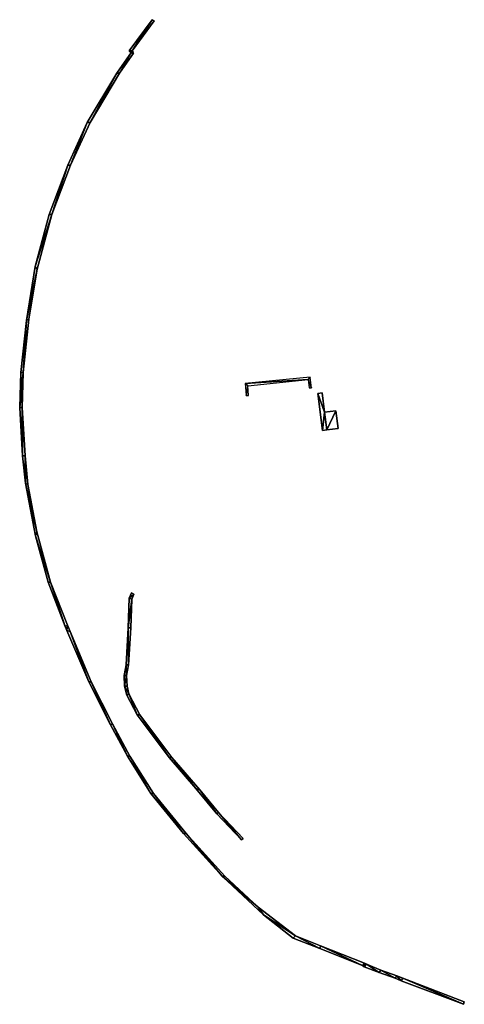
# Model space of a CAD drawing. Header units: inches. Extents: x 92370 to 92610, y 1600246 to 1600363.
# Tile 1 of 8: x 92370 to 92414, y 1600250 to 1600347. Entities that reach past the tile are written whole.
import ezdxf

# ---------------------------------------------------------------- set-up
doc = ezdxf.new("R2010")
doc.units = ezdxf.units.IN
doc.header["$MEASUREMENT"] = 0
doc.layers.add('Objekter_Mur', color=10, linetype='Continuous')

msp = doc.modelspace()

# ---------------------------------------------------------------- meshes
at = {"layer": 'Objekter_Mur', "color": 24, "true_color": 0xaa170d}
mesh = msp.add_polyface(dxfattribs=at)
corners = [(92380.766, 1600344.188, 119.65), (92381.023, 1600343.938, 119.65), (92381.055, 1600344.188, 119.65), (92381.188, 1600344.062, 119.65), (92383.055, 1600347.25, 119.83), (92383.25, 1600347.125, 119.83), (92380.766, 1600344.188, 119.035), (92381.023, 1600343.938, 118.808), (92381.055, 1600344.188, 118.91), (92381.188, 1600344.062, 118.804), (92383.055, 1600347.25, 119.656), (92383.25, 1600347.125, 119.574)]
mesh.append_faces([[corners[k] for k in face] for face in [(5, 2, 11), (2, 8, 11), (0, 4, 10), (0, 10, 6), (1, 0, 6), (1, 6, 7), (0, 4, 10), (0, 10, 6), (4, 5, 10), (5, 11, 10), (5, 2, 11), (2, 8, 11), (2, 3, 8), (3, 9, 8), (3, 1, 7), (3, 7, 9), (1, 0, 6), (1, 6, 7), (4, 5, 10), (5, 11, 10), (2, 3, 8), (3, 9, 8), (3, 1, 7), (3, 7, 9), (5, 4, 2), (4, 0, 2), (1, 3, 2), (0, 1, 2), (11, 10, 8), (10, 6, 8), (7, 9, 8), (6, 7, 8), (11, 10, 8), (10, 6, 8), (7, 9, 8), (6, 7, 8), (5, 4, 2), (4, 0, 2), (1, 3, 2), (0, 1, 2)]], dxfattribs={"color": 254})
mesh = msp.add_polyface(dxfattribs=at)
corners = [(92380.766, 1600344.188, 119.65), (92381.023, 1600343.938, 119.65), (92381.055, 1600344.188, 119.65), (92381.188, 1600344.062, 119.65), (92383.055, 1600347.25, 119.83), (92383.25, 1600347.125, 119.83), (92380.766, 1600344.188, 119.035), (92381.023, 1600343.938, 118.808), (92381.055, 1600344.188, 118.91), (92381.188, 1600344.062, 118.804), (92383.055, 1600347.25, 119.656), (92383.25, 1600347.125, 119.574)]
mesh.append_faces([[corners[k] for k in face] for face in [(5, 2, 11), (2, 8, 11), (0, 4, 10), (0, 10, 6), (1, 0, 6), (1, 6, 7), (0, 4, 10), (0, 10, 6), (4, 5, 10), (5, 11, 10), (5, 2, 11), (2, 8, 11), (2, 3, 8), (3, 9, 8), (3, 1, 7), (3, 7, 9), (1, 0, 6), (1, 6, 7), (4, 5, 10), (5, 11, 10), (2, 3, 8), (3, 9, 8), (3, 1, 7), (3, 7, 9), (5, 4, 2), (4, 0, 2), (1, 3, 2), (0, 1, 2), (11, 10, 8), (10, 6, 8), (7, 9, 8), (6, 7, 8), (11, 10, 8), (10, 6, 8), (7, 9, 8), (6, 7, 8), (5, 4, 2), (4, 0, 2), (1, 3, 2), (0, 1, 2)]])
mesh = msp.add_polyface(dxfattribs=at)
corners = [(92376.918, 1600337.125, 118.544), (92376.645, 1600337.125, 118.818), (92374.98, 1600332.938, 118.104), (92379.82, 1600342, 118.749), (92379.57, 1600342, 118.921), (92374.723, 1600332.938, 118.263), (92373.156, 1600328.062, 117.998), (92381.008, 1600344.062, 118.873), (92381.203, 1600343.938, 118.743), (92376.645, 1600337.125, 119.21), (92379.57, 1600342, 119.57), (92381.203, 1600343.938, 119.65), (92379.82, 1600342, 119.57), (92376.918, 1600337.125, 119.21), (92374.98, 1600332.938, 118.74), (92374.723, 1600332.938, 118.74), (92373.156, 1600328.062, 118.49), (92381.008, 1600344.062, 119.65), (92372.898, 1600328.062, 118.49)]
mesh.append_faces([[corners[k] for k in face] for face in [(0, 1, 2), (3, 4, 0), (2, 5, 6), (2, 1, 5), (4, 1, 0), (3, 7, 4), (8, 7, 3), (9, 10, 4), (9, 4, 1), (11, 12, 8), (12, 3, 8), (12, 10, 13), (14, 15, 16), (13, 9, 14), (9, 15, 14), (10, 9, 13), (12, 17, 10), (11, 17, 12), (10, 17, 7), (10, 7, 4), (12, 10, 13), (14, 15, 16), (13, 9, 14), (9, 15, 14), (10, 9, 13), (12, 17, 10), (11, 17, 12), (0, 1, 2), (3, 4, 0), (2, 5, 6), (2, 1, 5), (4, 1, 0), (3, 7, 4), (8, 7, 3), (18, 15, 5), (12, 13, 3), (13, 0, 3), (10, 17, 7), (10, 7, 4), (17, 11, 7), (11, 8, 7), (11, 12, 8), (12, 3, 8), (14, 16, 2), (18, 15, 5), (12, 13, 3), (13, 0, 3), (13, 14, 0), (14, 2, 0), (17, 11, 7), (11, 8, 7), (9, 10, 4), (9, 4, 1), (15, 9, 1), (15, 1, 5), (13, 14, 0), (14, 2, 0), (15, 9, 1), (15, 1, 5)]], dxfattribs={"color": 254})
mesh = msp.add_polyface(dxfattribs=at)
corners = [(92376.918, 1600337.125, 118.544), (92376.645, 1600337.125, 118.818), (92374.98, 1600332.938, 118.104), (92379.82, 1600342, 118.749), (92379.57, 1600342, 118.921), (92374.723, 1600332.938, 118.263), (92373.156, 1600328.062, 117.998), (92381.008, 1600344.062, 118.873), (92381.203, 1600343.938, 118.743), (92376.645, 1600337.125, 119.21), (92379.57, 1600342, 119.57), (92381.203, 1600343.938, 119.65), (92379.82, 1600342, 119.57), (92376.918, 1600337.125, 119.21), (92374.98, 1600332.938, 118.74), (92374.723, 1600332.938, 118.74), (92373.156, 1600328.062, 118.49), (92381.008, 1600344.062, 119.65), (92372.898, 1600328.062, 118.49)]
mesh.append_faces([[corners[k] for k in face] for face in [(0, 1, 2), (3, 4, 0), (2, 5, 6), (2, 1, 5), (4, 1, 0), (3, 7, 4), (8, 7, 3), (9, 10, 4), (9, 4, 1), (11, 12, 8), (12, 3, 8), (12, 10, 13), (14, 15, 16), (13, 9, 14), (9, 15, 14), (10, 9, 13), (12, 17, 10), (11, 17, 12), (10, 17, 7), (10, 7, 4), (12, 10, 13), (14, 15, 16), (13, 9, 14), (9, 15, 14), (10, 9, 13), (12, 17, 10), (11, 17, 12), (0, 1, 2), (3, 4, 0), (2, 5, 6), (2, 1, 5), (4, 1, 0), (3, 7, 4), (8, 7, 3), (18, 15, 5), (12, 13, 3), (13, 0, 3), (10, 17, 7), (10, 7, 4), (17, 11, 7), (11, 8, 7), (11, 12, 8), (12, 3, 8), (14, 16, 2), (18, 15, 5), (12, 13, 3), (13, 0, 3), (13, 14, 0), (14, 2, 0), (17, 11, 7), (11, 8, 7), (9, 10, 4), (9, 4, 1), (15, 9, 1), (15, 1, 5), (13, 14, 0), (14, 2, 0), (15, 9, 1), (15, 1, 5)]])
mesh = msp.add_polyface(dxfattribs=at)
corners = [(92370.645, 1600317.625, 117.115), (92370.09, 1600312.5, 116.892), (92370.332, 1600312.5, 116.673), (92371.699, 1600322.688, 117.355), (92371.512, 1600322.938, 117.542), (92373.156, 1600328.062, 117.998), (92372.898, 1600328.062, 118.125), (92374.723, 1600332.938, 118.263), (92370.902, 1600317.75, 116.976), (92371.699, 1600322.688, 118.22), (92370.902, 1600317.75, 117.81), (92370.332, 1600312.5, 117.47), (92370.09, 1600312.5, 117.47), (92370.645, 1600317.625, 117.81), (92371.512, 1600322.938, 118.22), (92373.156, 1600328.062, 118.49), (92372.898, 1600328.062, 118.49), (92374.723, 1600332.938, 118.74), (92374.98, 1600332.938, 118.74), (92374.98, 1600332.938, 118.104), (92369.988, 1600309.062, 116.46), (92370.23, 1600309.062, 117.33)]
mesh.append_faces([[corners[k] for k in face] for face in [(0, 1, 2), (3, 4, 0), (5, 6, 4), (5, 4, 3), (7, 6, 5), (8, 0, 2), (8, 3, 0), (9, 10, 3), (10, 8, 3), (10, 11, 8), (11, 2, 8), (12, 13, 0), (12, 0, 1), (13, 12, 11), (9, 14, 13), (10, 13, 11), (9, 13, 10), (15, 14, 9), (15, 16, 14), (17, 16, 15), (14, 16, 6), (14, 6, 4), (15, 9, 5), (9, 3, 5), (12, 13, 0), (12, 0, 1), (15, 9, 5), (9, 3, 5), (18, 15, 19), (15, 5, 19), (10, 11, 8), (11, 2, 8), (13, 12, 11), (9, 14, 13), (10, 13, 11), (9, 13, 10), (15, 14, 9), (15, 16, 14), (17, 16, 15), (9, 10, 3), (10, 8, 3), (2, 1, 20), (0, 1, 2), (3, 4, 0), (5, 6, 4), (5, 4, 3), (7, 6, 5), (8, 0, 2), (8, 3, 0), (14, 16, 6), (14, 6, 4), (16, 7, 6), (13, 14, 4), (13, 4, 0), (11, 21, 2), (15, 5, 19), (16, 7, 6), (13, 14, 4), (13, 4, 0)]], dxfattribs={"color": 254})
mesh = msp.add_polyface(dxfattribs=at)
corners = [(92370.645, 1600317.625, 117.115), (92370.09, 1600312.5, 116.892), (92370.332, 1600312.5, 116.673), (92371.699, 1600322.688, 117.355), (92371.512, 1600322.938, 117.542), (92373.156, 1600328.062, 117.998), (92372.898, 1600328.062, 118.125), (92374.723, 1600332.938, 118.263), (92370.902, 1600317.75, 116.976), (92371.699, 1600322.688, 118.22), (92370.902, 1600317.75, 117.81), (92370.332, 1600312.5, 117.47), (92370.09, 1600312.5, 117.47), (92370.645, 1600317.625, 117.81), (92371.512, 1600322.938, 118.22), (92373.156, 1600328.062, 118.49), (92372.898, 1600328.062, 118.49), (92374.723, 1600332.938, 118.74), (92374.98, 1600332.938, 118.74), (92374.98, 1600332.938, 118.104), (92369.988, 1600309.062, 116.46), (92370.23, 1600309.062, 117.33)]
mesh.append_faces([[corners[k] for k in face] for face in [(0, 1, 2), (3, 4, 0), (5, 6, 4), (5, 4, 3), (7, 6, 5), (8, 0, 2), (8, 3, 0), (9, 10, 3), (10, 8, 3), (10, 11, 8), (11, 2, 8), (12, 13, 0), (12, 0, 1), (13, 12, 11), (9, 14, 13), (10, 13, 11), (9, 13, 10), (15, 14, 9), (15, 16, 14), (17, 16, 15), (14, 16, 6), (14, 6, 4), (15, 9, 5), (9, 3, 5), (12, 13, 0), (12, 0, 1), (15, 9, 5), (9, 3, 5), (18, 15, 19), (15, 5, 19), (10, 11, 8), (11, 2, 8), (13, 12, 11), (9, 14, 13), (10, 13, 11), (9, 13, 10), (15, 14, 9), (15, 16, 14), (17, 16, 15), (9, 10, 3), (10, 8, 3), (2, 1, 20), (0, 1, 2), (3, 4, 0), (5, 6, 4), (5, 4, 3), (7, 6, 5), (8, 0, 2), (8, 3, 0), (14, 16, 6), (14, 6, 4), (16, 7, 6), (13, 14, 4), (13, 4, 0), (11, 21, 2), (15, 5, 19), (16, 7, 6), (13, 14, 4), (13, 4, 0)]])
mesh = msp.add_polyface(dxfattribs=at)
corners = [(92370.512, 1600304.312, 116.054), (92370.27, 1600304.312, 116.217), (92370.551, 1600301.625, 116.106), (92370.23, 1600309.062, 116.262), (92369.988, 1600309.062, 116.46), (92370.332, 1600312.5, 116.673), (92370.09, 1600312.5, 116.892), (92370.801, 1600301.5, 115.772), (92371.688, 1600296.812, 115.681), (92370.512, 1600304.312, 117.02), (92370.801, 1600301.5, 116.87), (92369.988, 1600309.062, 117.33), (92370.09, 1600312.5, 117.47), (92370.551, 1600301.625, 116.87), (92370.27, 1600304.312, 117.02), (92371.531, 1600296.438, 116.32), (92371.688, 1600296.812, 116.32), (92370.23, 1600309.062, 117.33), (92370.332, 1600312.5, 117.47), (92371.531, 1600296.438, 115.974)]
mesh.append_faces([[corners[k] for k in face] for face in [(0, 1, 2), (3, 4, 1), (5, 6, 4), (7, 2, 8), (7, 0, 2), (3, 1, 0), (3, 5, 4), (9, 10, 0), (10, 7, 0), (11, 12, 6), (11, 6, 4), (13, 14, 1), (13, 1, 2), (13, 15, 16), (9, 14, 13), (17, 11, 14), (12, 11, 17), (10, 13, 16), (9, 13, 10), (9, 17, 14), (18, 12, 17), (17, 9, 3), (9, 0, 3), (15, 13, 2), (14, 11, 4), (14, 4, 1), (17, 9, 3), (9, 0, 3), (11, 12, 6), (11, 6, 4), (13, 14, 1), (13, 1, 2), (18, 17, 5), (17, 3, 5), (13, 15, 16), (9, 14, 13), (17, 11, 14), (12, 11, 17), (10, 13, 16), (9, 13, 10), (9, 17, 14), (18, 12, 17), (10, 16, 7), (16, 8, 7), (0, 1, 2), (3, 4, 1), (2, 19, 8), (7, 2, 8), (7, 0, 2), (3, 1, 0), (3, 5, 4), (17, 3, 5), (10, 16, 7), (16, 8, 7), (9, 10, 0), (10, 7, 0), (14, 11, 4), (14, 4, 1), (15, 13, 2)]], dxfattribs={"color": 254})
mesh = msp.add_polyface(dxfattribs=at)
corners = [(92370.512, 1600304.312, 116.054), (92370.27, 1600304.312, 116.217), (92370.551, 1600301.625, 116.106), (92370.23, 1600309.062, 116.262), (92369.988, 1600309.062, 116.46), (92370.332, 1600312.5, 116.673), (92370.09, 1600312.5, 116.892), (92370.801, 1600301.5, 115.772), (92371.688, 1600296.812, 115.681), (92370.512, 1600304.312, 117.02), (92370.801, 1600301.5, 116.87), (92369.988, 1600309.062, 117.33), (92370.09, 1600312.5, 117.47), (92370.551, 1600301.625, 116.87), (92370.27, 1600304.312, 117.02), (92371.531, 1600296.438, 116.32), (92371.688, 1600296.812, 116.32), (92370.23, 1600309.062, 117.33), (92370.332, 1600312.5, 117.47), (92371.531, 1600296.438, 115.974)]
mesh.append_faces([[corners[k] for k in face] for face in [(0, 1, 2), (3, 4, 1), (5, 6, 4), (7, 2, 8), (7, 0, 2), (3, 1, 0), (3, 5, 4), (9, 10, 0), (10, 7, 0), (11, 12, 6), (11, 6, 4), (13, 14, 1), (13, 1, 2), (13, 15, 16), (9, 14, 13), (17, 11, 14), (12, 11, 17), (10, 13, 16), (9, 13, 10), (9, 17, 14), (18, 12, 17), (17, 9, 3), (9, 0, 3), (15, 13, 2), (14, 11, 4), (14, 4, 1), (17, 9, 3), (9, 0, 3), (11, 12, 6), (11, 6, 4), (13, 14, 1), (13, 1, 2), (18, 17, 5), (17, 3, 5), (13, 15, 16), (9, 14, 13), (17, 11, 14), (12, 11, 17), (10, 13, 16), (9, 13, 10), (9, 17, 14), (18, 12, 17), (10, 16, 7), (16, 8, 7), (0, 1, 2), (3, 4, 1), (2, 19, 8), (7, 2, 8), (7, 0, 2), (3, 1, 0), (3, 5, 4), (17, 3, 5), (10, 16, 7), (16, 8, 7), (9, 10, 0), (10, 7, 0), (14, 11, 4), (14, 4, 1), (15, 13, 2)]])
mesh = msp.add_polyface(dxfattribs=at)
corners = [(92392.289, 1600310.25, 111.55), (92392.531, 1600310.25, 111.55), (92392.465, 1600311.188, 111.56), (92392.207, 1600311.438, 111.56), (92398.414, 1600311.812, 111.67), (92398.617, 1600312.062, 111.67), (92398.516, 1600311, 111.67), (92398.75, 1600311, 111.67)]
mesh.append_faces([[corners[k] for k in face] for face in [(3, 2, 4), (4, 7, 5), (4, 6, 7), (3, 4, 5), (0, 2, 3), (0, 1, 2), (3, 2, 4), (4, 7, 5), (4, 6, 7), (3, 4, 5), (0, 2, 3), (0, 1, 2), (3, 2, 4), (4, 7, 5), (4, 6, 7), (3, 4, 5), (0, 2, 3), (0, 1, 2), (3, 2, 4), (4, 7, 5), (4, 6, 7), (3, 4, 5), (0, 2, 3), (0, 1, 2)]], dxfattribs={"color": 254})
mesh = msp.add_polyface(dxfattribs=at)
corners = [(92392.289, 1600310.25, 111.55), (92392.531, 1600310.25, 111.55), (92392.465, 1600311.188, 111.56), (92392.207, 1600311.438, 111.56), (92398.414, 1600311.812, 111.67), (92398.617, 1600312.062, 111.67), (92398.516, 1600311, 111.67), (92398.75, 1600311, 111.67)]
mesh.append_faces([[corners[k] for k in face] for face in [(3, 2, 4), (4, 7, 5), (4, 6, 7), (3, 4, 5), (0, 2, 3), (0, 1, 2), (3, 2, 4), (4, 7, 5), (4, 6, 7), (3, 4, 5), (0, 2, 3), (0, 1, 2), (3, 2, 4), (4, 7, 5), (4, 6, 7), (3, 4, 5), (0, 2, 3), (0, 1, 2), (3, 2, 4), (4, 7, 5), (4, 6, 7), (3, 4, 5), (0, 2, 3), (0, 1, 2)]])
mesh = msp.add_polyface(dxfattribs=at)
corners = [(92401.352, 1600307, 111.6), (92401.145, 1600308.75, 111.6), (92400.246, 1600306.875, 111.687), (92400.027, 1600308.625, 111.758), (92399.816, 1600306.812, 111.679), (92399.359, 1600310.438, 111.84), (92399.793, 1600310.5, 111.816), (92401.352, 1600307, 111.65), (92401.145, 1600308.75, 111.65), (92400.246, 1600306.875, 112.69), (92400.027, 1600308.625, 112.69), (92399.816, 1600306.812, 112.69), (92399.359, 1600310.438, 112.69), (92399.793, 1600310.5, 112.69)]
mesh.append_faces([[corners[k] for k in face] for face in [(8, 7, 0), (8, 0, 1), (7, 9, 2), (7, 2, 0), (9, 11, 2), (11, 4, 2), (11, 12, 5), (11, 5, 4), (12, 13, 5), (13, 6, 5), (13, 10, 6), (10, 3, 6), (10, 8, 3), (8, 1, 3), (8, 7, 0), (8, 0, 1), (7, 9, 2), (7, 2, 0), (9, 11, 2), (11, 4, 2), (11, 12, 5), (11, 5, 4), (12, 13, 5), (13, 6, 5), (13, 10, 6), (10, 3, 6), (10, 8, 3), (8, 1, 3), (9, 8, 10), (12, 10, 13), (11, 10, 12), (9, 10, 11), (7, 8, 9), (9, 8, 10), (12, 10, 13), (11, 10, 12), (9, 10, 11), (7, 8, 9), (2, 1, 3), (5, 3, 6), (4, 3, 5), (2, 3, 4), (0, 1, 2), (2, 1, 3), (5, 3, 6), (4, 3, 5), (2, 3, 4), (0, 1, 2)]], dxfattribs={"color": 254})
mesh = msp.add_polyface(dxfattribs=at)
corners = [(92401.352, 1600307, 111.6), (92401.145, 1600308.75, 111.6), (92400.246, 1600306.875, 111.687), (92400.027, 1600308.625, 111.758), (92399.816, 1600306.812, 111.679), (92399.359, 1600310.438, 111.84), (92399.793, 1600310.5, 111.816), (92401.352, 1600307, 111.65), (92401.145, 1600308.75, 111.65), (92400.246, 1600306.875, 112.69), (92400.027, 1600308.625, 112.69), (92399.816, 1600306.812, 112.69), (92399.359, 1600310.438, 112.69), (92399.793, 1600310.5, 112.69)]
mesh.append_faces([[corners[k] for k in face] for face in [(8, 7, 0), (8, 0, 1), (7, 9, 2), (7, 2, 0), (9, 11, 2), (11, 4, 2), (11, 12, 5), (11, 5, 4), (12, 13, 5), (13, 6, 5), (13, 10, 6), (10, 3, 6), (10, 8, 3), (8, 1, 3), (8, 7, 0), (8, 0, 1), (7, 9, 2), (7, 2, 0), (9, 11, 2), (11, 4, 2), (11, 12, 5), (11, 5, 4), (12, 13, 5), (13, 6, 5), (13, 10, 6), (10, 3, 6), (10, 8, 3), (8, 1, 3), (9, 8, 10), (12, 10, 13), (11, 10, 12), (9, 10, 11), (7, 8, 9), (9, 8, 10), (12, 10, 13), (11, 10, 12), (9, 10, 11), (7, 8, 9), (2, 1, 3), (5, 3, 6), (4, 3, 5), (2, 3, 4), (0, 1, 2), (2, 1, 3), (5, 3, 6), (4, 3, 5), (2, 3, 4), (0, 1, 2)]])
mesh = msp.add_polyface(dxfattribs=at)
corners = [(92370.551, 1600301.625, 116.106), (92371.531, 1600296.438, 115.974), (92371.688, 1600296.812, 115.681), (92373.035, 1600291.875, 114.915), (92372.785, 1600291.875, 115.259), (92374.477, 1600287.5, 115.112), (92374.617, 1600287.125, 115.095), (92374.703, 1600287.625, 114.981), (92374.961, 1600287, 114.86), (92376.785, 1600282.062, 114.675), (92371.688, 1600296.812, 116.32), (92373.035, 1600291.875, 116.04), (92374.617, 1600287.125, 115.4), (92374.477, 1600287.5, 115.47), (92376.785, 1600282.062, 115.12), (92374.703, 1600287.625, 115.47), (92374.961, 1600287, 115.4), (92371.531, 1600296.438, 116.32), (92372.785, 1600291.875, 116.04), (92377.043, 1600282.062, 115.12)]
mesh.append_faces([[corners[k] for k in face] for face in [(0, 1, 2), (3, 1, 4), (3, 4, 5), (6, 7, 5), (8, 6, 9), (2, 1, 3), (8, 7, 6), (7, 3, 5), (10, 11, 2), (11, 3, 2), (12, 13, 5), (12, 5, 6), (14, 12, 6), (15, 16, 7), (16, 8, 7), (14, 12, 6), (17, 18, 11), (11, 18, 13), (12, 15, 13), (16, 12, 14), (15, 11, 13), (10, 17, 11), (16, 15, 12), (12, 13, 5), (12, 5, 6), (15, 16, 7), (16, 8, 7), (10, 11, 2), (11, 3, 2), (18, 17, 1), (18, 1, 4), (17, 0, 1), (13, 18, 4), (13, 4, 5), (18, 17, 1), (18, 1, 4), (13, 18, 4), (13, 4, 5), (17, 18, 11), (11, 18, 13), (12, 15, 13), (16, 12, 14), (15, 11, 13), (10, 17, 11), (16, 15, 12), (11, 15, 3), (15, 7, 3), (16, 19, 8), (3, 1, 4), (3, 4, 5), (6, 7, 5), (8, 6, 9), (2, 1, 3), (8, 7, 6), (7, 3, 5), (16, 19, 8), (11, 15, 3), (15, 7, 3), (17, 0, 1)]], dxfattribs={"color": 254})
mesh = msp.add_polyface(dxfattribs=at)
corners = [(92370.551, 1600301.625, 116.106), (92371.531, 1600296.438, 115.974), (92371.688, 1600296.812, 115.681), (92373.035, 1600291.875, 114.915), (92372.785, 1600291.875, 115.259), (92374.477, 1600287.5, 115.112), (92374.617, 1600287.125, 115.095), (92374.703, 1600287.625, 114.981), (92374.961, 1600287, 114.86), (92376.785, 1600282.062, 114.675), (92371.688, 1600296.812, 116.32), (92373.035, 1600291.875, 116.04), (92374.617, 1600287.125, 115.4), (92374.477, 1600287.5, 115.47), (92376.785, 1600282.062, 115.12), (92374.703, 1600287.625, 115.47), (92374.961, 1600287, 115.4), (92371.531, 1600296.438, 116.32), (92372.785, 1600291.875, 116.04), (92377.043, 1600282.062, 115.12)]
mesh.append_faces([[corners[k] for k in face] for face in [(0, 1, 2), (3, 1, 4), (3, 4, 5), (6, 7, 5), (8, 6, 9), (2, 1, 3), (8, 7, 6), (7, 3, 5), (10, 11, 2), (11, 3, 2), (12, 13, 5), (12, 5, 6), (14, 12, 6), (15, 16, 7), (16, 8, 7), (14, 12, 6), (17, 18, 11), (11, 18, 13), (12, 15, 13), (16, 12, 14), (15, 11, 13), (10, 17, 11), (16, 15, 12), (12, 13, 5), (12, 5, 6), (15, 16, 7), (16, 8, 7), (10, 11, 2), (11, 3, 2), (18, 17, 1), (18, 1, 4), (17, 0, 1), (13, 18, 4), (13, 4, 5), (18, 17, 1), (18, 1, 4), (13, 18, 4), (13, 4, 5), (17, 18, 11), (11, 18, 13), (12, 15, 13), (16, 12, 14), (15, 11, 13), (10, 17, 11), (16, 15, 12), (11, 15, 3), (15, 7, 3), (16, 19, 8), (3, 1, 4), (3, 4, 5), (6, 7, 5), (8, 6, 9), (2, 1, 3), (8, 7, 6), (7, 3, 5), (16, 19, 8), (11, 15, 3), (15, 7, 3), (17, 0, 1)]])
mesh = msp.add_polyface(dxfattribs=at)
corners = [(92389.395, 1600269.062, 112.107), (92389.582, 1600269.188, 112.052), (92387.727, 1600271.438, 112.023), (92387.336, 1600271.562, 112.087), (92384.98, 1600274.625, 111.992), (92384.73, 1600274.625, 112.037), (92381.551, 1600278.812, 111.97), (92381.809, 1600278.812, 111.964), (92380.754, 1600280.875, 111.966), (92380.559, 1600280.75, 111.971), (92381.227, 1600290.688, 111.91), (92381.008, 1600290.812, 111.91), (92380.785, 1600290.312, 111.997), (92380.324, 1600281.625, 111.974), (92380.52, 1600282.688, 111.957), (92380.277, 1600282.688, 111.964), (92380.688, 1600287.375, 111.958), (92381.027, 1600290.188, 111.969), (92380.93, 1600287.375, 111.945), (92380.719, 1600283.75, 111.938), (92380.477, 1600283.75, 111.956), (92380.566, 1600281.625, 111.956), (92389.395, 1600269.062, 112.27), (92389.582, 1600269.188, 112.27), (92387.727, 1600271.438, 112.26), (92387.336, 1600271.562, 112.26), (92384.98, 1600274.625, 112.19), (92384.73, 1600274.625, 112.19), (92381.551, 1600278.812, 112.17), (92381.809, 1600278.812, 112.17), (92380.754, 1600280.875, 112.07), (92380.559, 1600280.75, 112.07), (92381.227, 1600290.688, 111.96), (92381.008, 1600290.812, 111.96), (92380.785, 1600290.312, 112.15), (92380.324, 1600281.625, 112.06), (92380.52, 1600282.688, 112.06), (92380.277, 1600282.688, 112.06), (92380.688, 1600287.375, 112.03), (92381.027, 1600290.188, 112.15), (92380.93, 1600287.375, 112.03), (92380.719, 1600283.75, 112.03), (92380.477, 1600283.75, 112.03), (92380.566, 1600281.625, 112.06)]
mesh.append_faces([[corners[k] for k in face] for face in [(22, 25, 0), (25, 3, 0), (25, 27, 3), (27, 5, 3), (27, 28, 5), (28, 6, 5), (28, 31, 6), (31, 9, 6), (31, 35, 9), (35, 13, 9), (35, 37, 13), (37, 15, 13), (37, 42, 15), (42, 20, 15), (42, 38, 16), (42, 16, 20), (38, 34, 12), (38, 12, 16), (34, 33, 12), (33, 11, 12), (33, 32, 10), (33, 10, 11), (32, 39, 17), (32, 17, 10), (39, 40, 17), (40, 18, 17), (40, 41, 18), (41, 19, 18), (41, 36, 14), (41, 14, 19), (36, 43, 14), (43, 21, 14), (43, 30, 8), (43, 8, 21), (30, 29, 7), (30, 7, 8), (29, 26, 4), (29, 4, 7), (26, 24, 2), (26, 2, 4), (24, 23, 1), (24, 1, 2), (23, 22, 0), (23, 0, 1), (22, 25, 0), (25, 3, 0), (25, 27, 3), (27, 5, 3), (27, 28, 5), (28, 6, 5), (28, 31, 6), (31, 9, 6), (31, 35, 9), (35, 13, 9), (35, 37, 13), (37, 15, 13), (37, 42, 15), (42, 20, 15), (42, 38, 16), (42, 16, 20), (38, 34, 12), (38, 12, 16), (34, 33, 12), (33, 11, 12), (33, 32, 10), (33, 10, 11), (32, 39, 17), (32, 17, 10), (39, 40, 17), (40, 18, 17), (40, 41, 18), (41, 19, 18), (41, 36, 14), (41, 14, 19), (36, 43, 14), (43, 21, 14), (43, 30, 8), (43, 8, 21), (30, 29, 7), (30, 7, 8), (29, 26, 4), (29, 4, 7), (26, 24, 2), (26, 2, 4), (24, 23, 1), (24, 1, 2), (23, 22, 0), (23, 0, 1), (43, 35, 30), (43, 36, 35), (41, 42, 36), (30, 28, 29), (29, 27, 26), (41, 38, 42), (42, 37, 36), (41, 40, 38), (40, 39, 38), (34, 39, 32), (38, 39, 34), (36, 37, 35), (24, 26, 25), (30, 35, 31), (32, 33, 34), (30, 31, 28), (28, 27, 29), (26, 27, 25), (24, 25, 22), (22, 23, 24), (43, 35, 30), (43, 36, 35), (41, 42, 36), (30, 28, 29), (29, 27, 26), (41, 38, 42), (42, 37, 36), (41, 40, 38), (40, 39, 38), (34, 39, 32), (38, 39, 34), (36, 37, 35), (24, 26, 25), (30, 35, 31), (32, 33, 34), (30, 31, 28), (28, 27, 29), (26, 27, 25), (24, 25, 22), (22, 23, 24), (21, 13, 8), (21, 14, 13), (19, 20, 14), (8, 6, 7), (7, 5, 4), (19, 16, 20), (20, 15, 14), (19, 18, 16), (18, 17, 16), (12, 17, 10), (16, 17, 12), (14, 15, 13), (2, 4, 3), (8, 13, 9), (10, 11, 12), (8, 9, 6), (6, 5, 7), (4, 5, 3), (2, 3, 0), (0, 1, 2), (21, 13, 8), (21, 14, 13), (19, 20, 14), (8, 6, 7), (7, 5, 4), (19, 16, 20), (20, 15, 14), (19, 18, 16), (18, 17, 16), (12, 17, 10), (16, 17, 12), (14, 15, 13), (2, 4, 3), (8, 13, 9), (10, 11, 12), (8, 9, 6), (6, 5, 7), (4, 5, 3), (2, 3, 0), (0, 1, 2)]], dxfattribs={"color": 254})
mesh = msp.add_polyface(dxfattribs=at)
corners = [(92389.395, 1600269.062, 112.107), (92389.582, 1600269.188, 112.052), (92387.727, 1600271.438, 112.023), (92387.336, 1600271.562, 112.087), (92384.98, 1600274.625, 111.992), (92384.73, 1600274.625, 112.037), (92381.551, 1600278.812, 111.97), (92381.809, 1600278.812, 111.964), (92380.754, 1600280.875, 111.966), (92380.559, 1600280.75, 111.971), (92381.227, 1600290.688, 111.91), (92381.008, 1600290.812, 111.91), (92380.785, 1600290.312, 111.997), (92380.324, 1600281.625, 111.974), (92380.52, 1600282.688, 111.957), (92380.277, 1600282.688, 111.964), (92380.688, 1600287.375, 111.958), (92381.027, 1600290.188, 111.969), (92380.93, 1600287.375, 111.945), (92380.719, 1600283.75, 111.938), (92380.477, 1600283.75, 111.956), (92380.566, 1600281.625, 111.956), (92389.395, 1600269.062, 112.27), (92389.582, 1600269.188, 112.27), (92387.727, 1600271.438, 112.26), (92387.336, 1600271.562, 112.26), (92384.98, 1600274.625, 112.19), (92384.73, 1600274.625, 112.19), (92381.551, 1600278.812, 112.17), (92381.809, 1600278.812, 112.17), (92380.754, 1600280.875, 112.07), (92380.559, 1600280.75, 112.07), (92381.227, 1600290.688, 111.96), (92381.008, 1600290.812, 111.96), (92380.785, 1600290.312, 112.15), (92380.324, 1600281.625, 112.06), (92380.52, 1600282.688, 112.06), (92380.277, 1600282.688, 112.06), (92380.688, 1600287.375, 112.03), (92381.027, 1600290.188, 112.15), (92380.93, 1600287.375, 112.03), (92380.719, 1600283.75, 112.03), (92380.477, 1600283.75, 112.03), (92380.566, 1600281.625, 112.06)]
mesh.append_faces([[corners[k] for k in face] for face in [(22, 25, 0), (25, 3, 0), (25, 27, 3), (27, 5, 3), (27, 28, 5), (28, 6, 5), (28, 31, 6), (31, 9, 6), (31, 35, 9), (35, 13, 9), (35, 37, 13), (37, 15, 13), (37, 42, 15), (42, 20, 15), (42, 38, 16), (42, 16, 20), (38, 34, 12), (38, 12, 16), (34, 33, 12), (33, 11, 12), (33, 32, 10), (33, 10, 11), (32, 39, 17), (32, 17, 10), (39, 40, 17), (40, 18, 17), (40, 41, 18), (41, 19, 18), (41, 36, 14), (41, 14, 19), (36, 43, 14), (43, 21, 14), (43, 30, 8), (43, 8, 21), (30, 29, 7), (30, 7, 8), (29, 26, 4), (29, 4, 7), (26, 24, 2), (26, 2, 4), (24, 23, 1), (24, 1, 2), (23, 22, 0), (23, 0, 1), (22, 25, 0), (25, 3, 0), (25, 27, 3), (27, 5, 3), (27, 28, 5), (28, 6, 5), (28, 31, 6), (31, 9, 6), (31, 35, 9), (35, 13, 9), (35, 37, 13), (37, 15, 13), (37, 42, 15), (42, 20, 15), (42, 38, 16), (42, 16, 20), (38, 34, 12), (38, 12, 16), (34, 33, 12), (33, 11, 12), (33, 32, 10), (33, 10, 11), (32, 39, 17), (32, 17, 10), (39, 40, 17), (40, 18, 17), (40, 41, 18), (41, 19, 18), (41, 36, 14), (41, 14, 19), (36, 43, 14), (43, 21, 14), (43, 30, 8), (43, 8, 21), (30, 29, 7), (30, 7, 8), (29, 26, 4), (29, 4, 7), (26, 24, 2), (26, 2, 4), (24, 23, 1), (24, 1, 2), (23, 22, 0), (23, 0, 1), (43, 35, 30), (43, 36, 35), (41, 42, 36), (30, 28, 29), (29, 27, 26), (41, 38, 42), (42, 37, 36), (41, 40, 38), (40, 39, 38), (34, 39, 32), (38, 39, 34), (36, 37, 35), (24, 26, 25), (30, 35, 31), (32, 33, 34), (30, 31, 28), (28, 27, 29), (26, 27, 25), (24, 25, 22), (22, 23, 24), (43, 35, 30), (43, 36, 35), (41, 42, 36), (30, 28, 29), (29, 27, 26), (41, 38, 42), (42, 37, 36), (41, 40, 38), (40, 39, 38), (34, 39, 32), (38, 39, 34), (36, 37, 35), (24, 26, 25), (30, 35, 31), (32, 33, 34), (30, 31, 28), (28, 27, 29), (26, 27, 25), (24, 25, 22), (22, 23, 24), (21, 13, 8), (21, 14, 13), (19, 20, 14), (8, 6, 7), (7, 5, 4), (19, 16, 20), (20, 15, 14), (19, 18, 16), (18, 17, 16), (12, 17, 10), (16, 17, 12), (14, 15, 13), (2, 4, 3), (8, 13, 9), (10, 11, 12), (8, 9, 6), (6, 5, 7), (4, 5, 3), (2, 3, 0), (0, 1, 2), (21, 13, 8), (21, 14, 13), (19, 20, 14), (8, 6, 7), (7, 5, 4), (19, 16, 20), (20, 15, 14), (19, 18, 16), (18, 17, 16), (12, 17, 10), (16, 17, 12), (14, 15, 13), (2, 4, 3), (8, 13, 9), (10, 11, 12), (8, 9, 6), (6, 5, 7), (4, 5, 3), (2, 3, 0), (0, 1, 2)]])
mesh = msp.add_polyface(dxfattribs=at)
corners = [(92380.855, 1600274.75, 114.109), (92382.922, 1600271.062, 114.036), (92383.18, 1600271.062, 113.887), (92379.141, 1600277.938, 114.156), (92380.598, 1600274.75, 114.224), (92378.93, 1600277.812, 114.333), (92377.043, 1600282.062, 114.475), (92376.785, 1600282.062, 114.675), (92374.961, 1600287, 114.86), (92376.785, 1600282.062, 115.12), (92374.617, 1600287.125, 115.095), (92380.598, 1600274.75, 114.52), (92378.93, 1600277.812, 114.86), (92379.141, 1600277.938, 114.86), (92380.855, 1600274.75, 114.52), (92382.922, 1600271.062, 114.32), (92383.18, 1600271.062, 114.32), (92377.043, 1600282.062, 115.12), (92374.961, 1600287, 115.4), (92386.383, 1600267.125, 114.01), (92386.133, 1600267.125, 114.01)]
mesh.append_faces([[corners[k] for k in face] for face in [(0, 1, 2), (0, 3, 4), (5, 6, 7), (3, 6, 5), (3, 5, 4), (0, 4, 1), (6, 8, 7), (9, 10, 7), (11, 12, 5), (11, 5, 4), (12, 9, 7), (12, 7, 5), (11, 12, 5), (11, 5, 4), (13, 14, 3), (14, 0, 3), (9, 10, 7), (14, 15, 16), (17, 9, 12), (13, 11, 14), (13, 12, 11), (14, 11, 15), (13, 17, 12), (18, 9, 17), (17, 13, 6), (13, 3, 6), (16, 19, 2), (17, 13, 6), (13, 3, 6), (15, 11, 4), (15, 4, 1), (15, 11, 4), (15, 4, 1), (14, 15, 16), (17, 9, 12), (13, 11, 14), (13, 12, 11), (14, 11, 15), (13, 17, 12), (18, 9, 17), (14, 16, 0), (16, 2, 0), (14, 16, 0), (16, 2, 0), (17, 6, 8), (12, 9, 7), (12, 7, 5), (16, 19, 2), (0, 1, 2), (0, 3, 4), (5, 6, 7), (3, 6, 5), (3, 5, 4), (0, 4, 1), (6, 8, 7), (13, 14, 3), (14, 0, 3), (17, 6, 8), (20, 15, 1)]], dxfattribs={"color": 254})
mesh = msp.add_polyface(dxfattribs=at)
corners = [(92380.855, 1600274.75, 114.109), (92382.922, 1600271.062, 114.036), (92383.18, 1600271.062, 113.887), (92379.141, 1600277.938, 114.156), (92380.598, 1600274.75, 114.224), (92378.93, 1600277.812, 114.333), (92377.043, 1600282.062, 114.475), (92376.785, 1600282.062, 114.675), (92374.961, 1600287, 114.86), (92376.785, 1600282.062, 115.12), (92374.617, 1600287.125, 115.095), (92380.598, 1600274.75, 114.52), (92378.93, 1600277.812, 114.86), (92379.141, 1600277.938, 114.86), (92380.855, 1600274.75, 114.52), (92382.922, 1600271.062, 114.32), (92383.18, 1600271.062, 114.32), (92377.043, 1600282.062, 115.12), (92374.961, 1600287, 115.4), (92386.383, 1600267.125, 114.01), (92386.133, 1600267.125, 114.01)]
mesh.append_faces([[corners[k] for k in face] for face in [(0, 1, 2), (0, 3, 4), (5, 6, 7), (3, 6, 5), (3, 5, 4), (0, 4, 1), (6, 8, 7), (9, 10, 7), (11, 12, 5), (11, 5, 4), (12, 9, 7), (12, 7, 5), (11, 12, 5), (11, 5, 4), (13, 14, 3), (14, 0, 3), (9, 10, 7), (14, 15, 16), (17, 9, 12), (13, 11, 14), (13, 12, 11), (14, 11, 15), (13, 17, 12), (18, 9, 17), (17, 13, 6), (13, 3, 6), (16, 19, 2), (17, 13, 6), (13, 3, 6), (15, 11, 4), (15, 4, 1), (15, 11, 4), (15, 4, 1), (14, 15, 16), (17, 9, 12), (13, 11, 14), (13, 12, 11), (14, 11, 15), (13, 17, 12), (18, 9, 17), (14, 16, 0), (16, 2, 0), (14, 16, 0), (16, 2, 0), (17, 6, 8), (12, 9, 7), (12, 7, 5), (16, 19, 2), (0, 1, 2), (0, 3, 4), (5, 6, 7), (3, 6, 5), (3, 5, 4), (0, 4, 1), (6, 8, 7), (13, 14, 3), (14, 0, 3), (17, 6, 8), (20, 15, 1)]])
mesh = msp.add_polyface(dxfattribs=at)
corners = [(92393.477, 1600259.875, 112.802), (92393.992, 1600259.125, 112.872), (92397.152, 1600257.062, 112.54), (92390.211, 1600262.938, 113.145), (92389.938, 1600262.938, 113.209), (92386.383, 1600267.125, 113.191), (92383.18, 1600271.062, 113.887), (92386.133, 1600267.125, 113.26), (92382.922, 1600271.062, 114.036), (92396.941, 1600256.812, 112.67), (92393.992, 1600259.125, 113.22), (92389.938, 1600262.938, 113.66), (92386.383, 1600267.125, 114.01), (92390.211, 1600262.938, 113.66), (92393.477, 1600259.875, 113.22), (92397.152, 1600257.062, 112.96), (92383.18, 1600271.062, 114.32), (92386.133, 1600267.125, 114.01), (92382.922, 1600271.062, 114.32), (92396.941, 1600256.812, 112.96)]
mesh.append_faces([[corners[k] for k in face] for face in [(0, 1, 2), (3, 4, 0), (5, 4, 3), (5, 6, 7), (7, 6, 8), (5, 7, 4), (4, 1, 0), (1, 9, 2), (10, 11, 4), (10, 4, 1), (12, 13, 5), (13, 3, 5), (14, 10, 15), (13, 11, 14), (12, 11, 13), (16, 17, 12), (16, 18, 17), (12, 17, 11), (11, 10, 14), (10, 19, 15), (14, 15, 0), (15, 2, 0), (17, 18, 8), (17, 8, 7), (13, 14, 3), (14, 0, 3), (19, 10, 1), (19, 1, 9), (12, 13, 5), (13, 3, 5), (12, 5, 6), (10, 11, 4), (10, 4, 1), (13, 14, 3), (14, 0, 3), (14, 10, 15), (13, 11, 14), (12, 11, 13), (16, 17, 12), (16, 18, 17), (12, 17, 11), (11, 10, 14), (12, 5, 6), (0, 1, 2), (3, 4, 0), (5, 4, 3), (5, 6, 7), (7, 6, 8), (5, 7, 4), (4, 1, 0), (14, 15, 0), (15, 2, 0), (11, 17, 7), (11, 7, 4), (17, 8, 7), (19, 10, 1), (19, 1, 9), (11, 17, 7), (11, 7, 4)]], dxfattribs={"color": 254})
mesh = msp.add_polyface(dxfattribs=at)
corners = [(92393.477, 1600259.875, 112.802), (92393.992, 1600259.125, 112.872), (92397.152, 1600257.062, 112.54), (92390.211, 1600262.938, 113.145), (92389.938, 1600262.938, 113.209), (92386.383, 1600267.125, 113.191), (92383.18, 1600271.062, 113.887), (92386.133, 1600267.125, 113.26), (92382.922, 1600271.062, 114.036), (92396.941, 1600256.812, 112.67), (92393.992, 1600259.125, 113.22), (92389.938, 1600262.938, 113.66), (92386.383, 1600267.125, 114.01), (92390.211, 1600262.938, 113.66), (92393.477, 1600259.875, 113.22), (92397.152, 1600257.062, 112.96), (92383.18, 1600271.062, 114.32), (92386.133, 1600267.125, 114.01), (92382.922, 1600271.062, 114.32), (92396.941, 1600256.812, 112.96)]
mesh.append_faces([[corners[k] for k in face] for face in [(0, 1, 2), (3, 4, 0), (5, 4, 3), (5, 6, 7), (7, 6, 8), (5, 7, 4), (4, 1, 0), (1, 9, 2), (10, 11, 4), (10, 4, 1), (12, 13, 5), (13, 3, 5), (14, 10, 15), (13, 11, 14), (12, 11, 13), (16, 17, 12), (16, 18, 17), (12, 17, 11), (11, 10, 14), (10, 19, 15), (14, 15, 0), (15, 2, 0), (17, 18, 8), (17, 8, 7), (13, 14, 3), (14, 0, 3), (19, 10, 1), (19, 1, 9), (12, 13, 5), (13, 3, 5), (12, 5, 6), (10, 11, 4), (10, 4, 1), (13, 14, 3), (14, 0, 3), (14, 10, 15), (13, 11, 14), (12, 11, 13), (16, 17, 12), (16, 18, 17), (12, 17, 11), (11, 10, 14), (12, 5, 6), (0, 1, 2), (3, 4, 0), (5, 4, 3), (5, 6, 7), (7, 6, 8), (5, 7, 4), (4, 1, 0), (14, 15, 0), (15, 2, 0), (11, 17, 7), (11, 7, 4), (17, 8, 7), (19, 10, 1), (19, 1, 9), (11, 17, 7), (11, 7, 4)]])
mesh = msp.add_polyface(dxfattribs=at)
corners = [(92389.574, 1600269.188, 112.27), (92391.832, 1600266.5, 111.75), (92392.004, 1600266.625, 111.75), (92389.402, 1600269.062, 112.27), (92389.574, 1600269.188, 112.054), (92391.832, 1600266.5, 111.7), (92392.004, 1600266.625, 111.7), (92389.402, 1600269.062, 112.106)]
mesh.append_faces([[corners[k] for k in face] for face in [(0, 2, 4), (2, 6, 4), (2, 1, 5), (2, 5, 6), (1, 3, 7), (1, 7, 5), (3, 0, 7), (0, 4, 7), (0, 2, 4), (2, 6, 4), (2, 1, 5), (2, 5, 6), (1, 3, 7), (1, 7, 5), (3, 0, 7), (0, 4, 7), (0, 3, 1), (0, 1, 2), (4, 7, 5), (4, 5, 6), (4, 7, 5), (4, 5, 6), (0, 3, 1), (0, 1, 2)]], dxfattribs={"color": 254})
mesh = msp.add_polyface(dxfattribs=at)
corners = [(92389.574, 1600269.188, 112.27), (92391.832, 1600266.5, 111.75), (92392.004, 1600266.625, 111.75), (92389.402, 1600269.062, 112.27), (92389.574, 1600269.188, 112.054), (92391.832, 1600266.5, 111.7), (92392.004, 1600266.625, 111.7), (92389.402, 1600269.062, 112.106)]
mesh.append_faces([[corners[k] for k in face] for face in [(0, 2, 4), (2, 6, 4), (2, 1, 5), (2, 5, 6), (1, 3, 7), (1, 7, 5), (3, 0, 7), (0, 4, 7), (0, 2, 4), (2, 6, 4), (2, 1, 5), (2, 5, 6), (1, 3, 7), (1, 7, 5), (3, 0, 7), (0, 4, 7), (0, 3, 1), (0, 1, 2), (4, 7, 5), (4, 5, 6), (4, 7, 5), (4, 5, 6), (0, 3, 1), (0, 1, 2)]])
mesh = msp.add_polyface(dxfattribs=at)
corners = [(92399.543, 1600255.812, 112.363), (92399.629, 1600256.062, 112.282), (92397.152, 1600257.062, 112.54), (92403.934, 1600254, 112.035), (92404.137, 1600254.25, 111.971), (92403.949, 1600254.375, 111.989), (92403.746, 1600254.125, 112.04), (92396.941, 1600256.812, 112.67), (92405.395, 1600253.438, 111.878), (92403.746, 1600254.125, 112.24), (92399.543, 1600255.812, 112.62), (92405.395, 1600253.438, 112.1), (92403.934, 1600254, 112.23), (92399.629, 1600256.062, 112.62), (92397.152, 1600257.062, 112.96), (92404.137, 1600254.25, 112.23), (92403.949, 1600254.375, 112.24), (92396.941, 1600256.812, 112.96), (92405.551, 1600253.688, 112.1), (92393.992, 1600259.125, 113.22), (92393.992, 1600259.125, 112.872)]
mesh.append_faces([[corners[k] for k in face] for face in [(0, 1, 2), (3, 4, 5), (1, 6, 5), (6, 1, 0), (6, 3, 5), (7, 0, 2), (3, 8, 4), (9, 10, 0), (9, 0, 6), (11, 12, 3), (11, 3, 8), (10, 13, 14), (12, 15, 16), (13, 9, 16), (9, 13, 10), (9, 12, 16), (10, 14, 17), (12, 11, 15), (16, 15, 5), (15, 4, 5), (15, 18, 4), (13, 16, 1), (16, 5, 1), (16, 15, 5), (15, 4, 5), (12, 9, 6), (12, 6, 3), (14, 13, 2), (13, 1, 2), (9, 10, 0), (9, 0, 6), (10, 17, 7), (10, 7, 0), (13, 16, 1), (16, 5, 1), (11, 12, 3), (10, 13, 14), (12, 15, 16), (13, 9, 16), (9, 13, 10), (9, 12, 16), (19, 17, 14), (10, 14, 17), (12, 11, 15), (15, 18, 4), (0, 1, 2), (3, 4, 5), (1, 6, 5), (6, 1, 0), (6, 3, 5), (20, 7, 2), (7, 0, 2), (3, 8, 4), (14, 13, 2), (13, 1, 2), (12, 9, 6), (12, 6, 3), (10, 17, 7), (10, 7, 0)]], dxfattribs={"color": 254})
mesh = msp.add_polyface(dxfattribs=at)
corners = [(92399.543, 1600255.812, 112.363), (92399.629, 1600256.062, 112.282), (92397.152, 1600257.062, 112.54), (92403.934, 1600254, 112.035), (92404.137, 1600254.25, 111.971), (92403.949, 1600254.375, 111.989), (92403.746, 1600254.125, 112.04), (92396.941, 1600256.812, 112.67), (92405.395, 1600253.438, 111.878), (92403.746, 1600254.125, 112.24), (92399.543, 1600255.812, 112.62), (92405.395, 1600253.438, 112.1), (92403.934, 1600254, 112.23), (92399.629, 1600256.062, 112.62), (92397.152, 1600257.062, 112.96), (92404.137, 1600254.25, 112.23), (92403.949, 1600254.375, 112.24), (92396.941, 1600256.812, 112.96), (92405.551, 1600253.688, 112.1), (92393.992, 1600259.125, 113.22), (92393.992, 1600259.125, 112.872)]
mesh.append_faces([[corners[k] for k in face] for face in [(0, 1, 2), (3, 4, 5), (1, 6, 5), (6, 1, 0), (6, 3, 5), (7, 0, 2), (3, 8, 4), (9, 10, 0), (9, 0, 6), (11, 12, 3), (11, 3, 8), (10, 13, 14), (12, 15, 16), (13, 9, 16), (9, 13, 10), (9, 12, 16), (10, 14, 17), (12, 11, 15), (16, 15, 5), (15, 4, 5), (15, 18, 4), (13, 16, 1), (16, 5, 1), (16, 15, 5), (15, 4, 5), (12, 9, 6), (12, 6, 3), (14, 13, 2), (13, 1, 2), (9, 10, 0), (9, 0, 6), (10, 17, 7), (10, 7, 0), (13, 16, 1), (16, 5, 1), (11, 12, 3), (10, 13, 14), (12, 15, 16), (13, 9, 16), (9, 13, 10), (9, 12, 16), (19, 17, 14), (10, 14, 17), (12, 11, 15), (15, 18, 4), (0, 1, 2), (3, 4, 5), (1, 6, 5), (6, 1, 0), (6, 3, 5), (20, 7, 2), (7, 0, 2), (3, 8, 4), (14, 13, 2), (13, 1, 2), (12, 9, 6), (12, 6, 3), (10, 17, 7), (10, 7, 0)]])
mesh = msp.add_polyface(dxfattribs=at)
corners = [(92407.156, 1600253.125, 111.97), (92407.746, 1600252.875, 111.92), (92407.156, 1600253.125, 111.693), (92407.746, 1600252.875, 111.65), (92404.137, 1600254.25, 111.971), (92405.395, 1600253.438, 111.878), (92405.551, 1600253.688, 111.796), (92406.984, 1600252.875, 111.787), (92407.582, 1600252.625, 111.744), (92413.703, 1600250.312, 111.334), (92413.789, 1600250.562, 111.28), (92405.551, 1600253.688, 112.1), (92406.984, 1600252.875, 111.97), (92405.395, 1600253.438, 112.1), (92404.137, 1600254.25, 112.23), (92407.582, 1600252.625, 111.92), (92413.703, 1600250.312, 111.42), (92413.789, 1600250.562, 111.42), (92403.934, 1600254, 112.035)]
mesh.append_faces([[corners[k] for k in face] for face in [(0, 1, 2), (1, 3, 2), (4, 5, 6), (7, 2, 6), (3, 2, 8), (5, 7, 6), (8, 2, 7), (3, 8, 9), (9, 10, 3), (11, 0, 6), (0, 2, 6), (12, 13, 5), (12, 5, 7), (14, 13, 11), (12, 0, 11), (1, 0, 15), (13, 12, 11), (15, 0, 12), (1, 15, 16), (16, 17, 1), (17, 16, 9), (17, 9, 10), (17, 16, 9), (17, 9, 10), (11, 6, 4), (12, 13, 5), (12, 5, 7), (1, 17, 3), (17, 10, 3), (0, 1, 2), (1, 3, 2), (1, 17, 3), (17, 10, 3), (16, 15, 8), (16, 8, 9), (16, 15, 8), (16, 8, 9), (13, 18, 5), (14, 13, 11), (12, 0, 11), (1, 0, 15), (13, 12, 11), (15, 0, 12), (1, 15, 16), (16, 17, 1), (11, 6, 4), (15, 12, 7), (15, 7, 8), (4, 5, 6), (7, 2, 6), (3, 2, 8), (5, 7, 6), (8, 2, 7), (3, 8, 9), (9, 10, 3), (15, 12, 7), (15, 7, 8), (11, 0, 6), (0, 2, 6)]], dxfattribs={"color": 254})
mesh = msp.add_polyface(dxfattribs=at)
corners = [(92407.156, 1600253.125, 111.97), (92407.746, 1600252.875, 111.92), (92407.156, 1600253.125, 111.693), (92407.746, 1600252.875, 111.65), (92404.137, 1600254.25, 111.971), (92405.395, 1600253.438, 111.878), (92405.551, 1600253.688, 111.796), (92406.984, 1600252.875, 111.787), (92407.582, 1600252.625, 111.744), (92413.703, 1600250.312, 111.334), (92413.789, 1600250.562, 111.28), (92405.551, 1600253.688, 112.1), (92406.984, 1600252.875, 111.97), (92405.395, 1600253.438, 112.1), (92404.137, 1600254.25, 112.23), (92407.582, 1600252.625, 111.92), (92413.703, 1600250.312, 111.42), (92413.789, 1600250.562, 111.42), (92403.934, 1600254, 112.035)]
mesh.append_faces([[corners[k] for k in face] for face in [(0, 1, 2), (1, 3, 2), (4, 5, 6), (7, 2, 6), (3, 2, 8), (5, 7, 6), (8, 2, 7), (3, 8, 9), (9, 10, 3), (11, 0, 6), (0, 2, 6), (12, 13, 5), (12, 5, 7), (14, 13, 11), (12, 0, 11), (1, 0, 15), (13, 12, 11), (15, 0, 12), (1, 15, 16), (16, 17, 1), (17, 16, 9), (17, 9, 10), (17, 16, 9), (17, 9, 10), (11, 6, 4), (12, 13, 5), (12, 5, 7), (1, 17, 3), (17, 10, 3), (0, 1, 2), (1, 3, 2), (1, 17, 3), (17, 10, 3), (16, 15, 8), (16, 8, 9), (16, 15, 8), (16, 8, 9), (13, 18, 5), (14, 13, 11), (12, 0, 11), (1, 0, 15), (13, 12, 11), (15, 0, 12), (1, 15, 16), (16, 17, 1), (11, 6, 4), (15, 12, 7), (15, 7, 8), (4, 5, 6), (7, 2, 6), (3, 2, 8), (5, 7, 6), (8, 2, 7), (3, 8, 9), (9, 10, 3), (15, 12, 7), (15, 7, 8), (11, 0, 6), (0, 2, 6)]])

doc.saveas('drawing.dxf')
